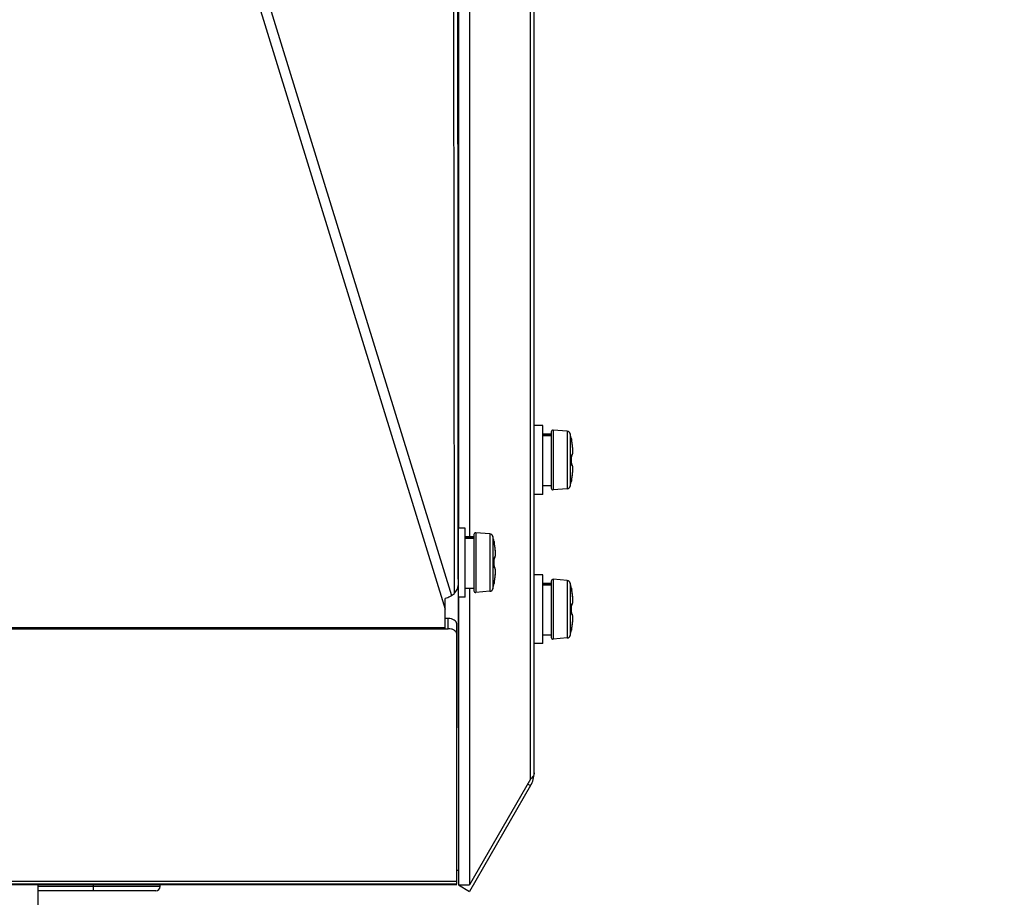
# Model space of a CAD drawing. Header units: millimetres. Extents: x 0 to 420, y 0 to 297.
# Tile 222 of 256: x 262 to 274, y 149 to 159. Entities that reach past the tile are written whole.
import ezdxf

# ---------------------------------------------------------------- set-up
doc = ezdxf.new("R2010")
doc.units = ezdxf.units.MM
doc.header["$LTSCALE"] = 23.1
doc.layers.get('0').update_dxf_attribs({"linetype": 'CONTINUOUS'})
doc.layers.add('DIM_PILOTEES', color=7, linetype='CONTINUOUS')
doc.styles.get("Standard").update_dxf_attribs({"font": 'txt', "width": 0.7})
doc.dimstyles.new('DIMSTYLE_1', dxfattribs={"dimtxt": 2.5, "dimasz": 3.5, "dimexe": 2, "dimexo": 0, "dimtad": 1, "dimdec": 0, "dimlfac": 10, "dimdsep": 46, "dimtxsty": 'Standard', "dimblk": '_FILLED', "dimblk1": '_FILLED', "dimblk2": '_FILLED', "dimcen": 0.09, "dimazin": 2, "dimtp": 1.2, "dimtm": 1.2, "dimtfac": 1, "dimtdec": 0, "dimtofl": 0, "dimtmove": 0, "dimatfit": 3, "dimldrblk": '_FILLED', "dimfxl": 0, "dimtolj": 1, "dimarcsym": 0})

# ---------------------------------------------------------------- blocks, each defined once
blk = doc.blocks.new('_FILLED')
at = {"color": 0, "linetype": 'ByBlock'}
blk.add_solid([(0, 0), (-1, 0.1429), (-1, -0.1429)], dxfattribs=at)
blk = doc.blocks.new('*D1')
at = {"layer": 'DIM_PILOTEES', "color": 2, "linetype": 'Continuous'}
for p, q in [((273.915, 254.209), (213.22, 254.209)), ((215.22, 254.209), (215.22, 191.828)), ((215.22, 129.447), (215.22, 191.828)), ((273.941, 129.447), (213.22, 129.447))]:
    blk.add_line(p, q, dxfattribs=at)
at = {"layer": 'DIM_PILOTEES', "color": 2, "linetype": 'Continuous', "xscale": 3.5, "yscale": 3.5, "zscale": 3.5}
for p, rotation in [((215.22, 254.209), 90), ((215.22, 129.447), 270)]:
    blk.add_blockref('_FILLED', p, dxfattribs=dict(at, rotation=rotation))
at = {"layer": 'DIM_PILOTEES', "color": 2, "linetype": 'Continuous', "insert": (212.095, 191.664), "char_height": 2.5, "width": 10.98214, "attachment_point": 2, "rotation": 90, "line_spacing_factor": 0.9}
blk.add_mtext('{\\ftxt;\\W0.0001;\\H0.0001;\\~}{\\ftxt;\\W2.9285714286;\\H2.5; }{\\ftxt;\\W0.0001;\\H0.0001;\\~}', dxfattribs=at)

msp = doc.modelspace()

# ---------------------------------------------------------------- linework, layer by layer
at = {"color": 3, "linetype": 'Continuous'}
for p, q in [((267.543, 152.7071), (267.5296, 169.5275)), ((267.5736, 169.5363), (267.5869, 152.7965)), ((267.5743, 169.5364), (267.5856, 155.3041)), ((262.5025, 168.5218), (267.4368, 152.5233)), ((262.6161, 168.5445), (267.509, 152.6802)), ((267.5907, 160.091), (267.5907, 153.4645)), ((267.5874, 152.873), (267.5856, 155.3041)), ((267.509, 152.6802), (267.543, 152.7071)), ((267.587, 152.7965), (267.5895, 149.4834)), ((267.437, 152.3092), (267.4367, 152.6476)), ((267.5907, 152.6645), (267.5907, 149.3159)), ((244.071, 152.2957), (267.4702, 152.2957)), ((244.1041, 152.3092), (267.437, 152.3092)), ((267.437, 152.2957), (267.437, 152.3092)), ((267.5702, 149.3234), (267.5702, 152.2347)), ((267.5895, 149.4834), (267.59, 149.482)), ((267.5702, 149.3545), (243.971, 149.3545)), ((267.5702, 149.3234), (243.971, 149.3234)), ((244.071, 149.322), (267.4702, 149.322)), ((267.4702, 149.322), (267.5533, 149.322)), ((267.5533, 149.322), (267.5702, 149.3221))]:
    msp.add_line(p, q, dxfattribs=at)
at = {"color": 7, "linetype": 'Continuous'}
for p, q in [((268.4304, 150.5453), (268.4304, 165.8346)), ((268.4706, 150.6203), (268.4706, 165.7596)), ((267.7206, 160.191), (267.7206, 153.3645)), ((267.5861, 154.658), (267.5907, 154.658)), ((268.5706, 154.658), (268.4706, 154.658)), ((268.5706, 153.858), (268.5706, 154.658)), ((268.6706, 154.558), (268.5706, 154.558)), ((268.6706, 154.5507), (268.5706, 154.5507)), ((268.6706, 154.5399), (268.5706, 154.5399)), ((268.6706, 154.5861), (268.6706, 153.9298)), ((268.8562, 154.5917), (268.6923, 154.6061)), ((268.6923, 154.6061), (268.6923, 153.9099)), ((268.8562, 154.5917), (268.8562, 153.9242)), ((268.8914, 154.562), (268.8914, 153.9539)), ((268.9047, 154.5026), (268.9051, 154.5026)), ((268.9047, 154.5026), (268.9054, 154.5026)), ((268.9049, 154.5001), (268.9049, 154.5005)), ((268.9052, 154.498), (268.9049, 154.5001)), ((268.9051, 154.5026), (268.9054, 154.5026)), ((268.9055, 154.496), (268.9053, 154.4975)), ((268.9055, 154.4963), (268.9076, 154.484)), ((268.9058, 154.4942), (268.9055, 154.4962)), ((268.9062, 154.4921), (268.9058, 154.4943)), ((268.9066, 154.4896), (268.9062, 154.4921)), ((268.9071, 154.487), (268.9066, 154.4898)), ((268.9076, 154.4842), (268.907, 154.4874)), ((268.9081, 154.4814), (268.9075, 154.4847)), ((268.9047, 154.2964), (268.905, 154.2965)), ((268.9053, 154.3072), (268.9064, 154.3075)), ((268.9047, 154.2195), (268.905, 154.2195)), ((268.9049, 154.2175), (268.905, 154.2195)), ((268.9049, 154.2155), (268.9049, 154.2178)), ((268.9049, 154.2137), (268.9049, 154.2158)), ((268.905, 154.2119), (268.9049, 154.2139)), ((268.9051, 154.2104), (268.905, 154.2122)), ((268.9053, 154.209), (268.9051, 154.2106)), ((268.9054, 154.2079), (268.9052, 154.2091)), ((268.9064, 154.2084), (268.9053, 154.2087)), ((268.9193, 154.1853), (268.9182, 154.1906)), ((268.9202, 154.1794), (268.9193, 154.1854)), ((268.9209, 154.1727), (268.9202, 154.1794)), ((268.9213, 154.1651), (268.9209, 154.1727)), ((268.9103, 154.0463), (268.9128, 154.0611)), ((268.9128, 154.0608), (268.915, 154.0753)), ((268.915, 154.0751), (268.9168, 154.0891)), ((268.9168, 154.0889), (268.9184, 154.1022)), ((268.9184, 154.1021), (268.9196, 154.1147)), ((268.9196, 154.1146), (268.9205, 154.1265)), ((268.9205, 154.1263), (268.9211, 154.1374)), ((268.9211, 154.1373), (268.9215, 154.1475)), ((268.9215, 154.1567), (268.9213, 154.1652)), ((268.9215, 154.1474), (268.9215, 154.1568)), ((268.6706, 153.958), (268.5706, 153.958)), ((268.9054, 154.0133), (268.9047, 154.0133)), ((268.9049, 154.0154), (268.9052, 154.0176)), ((268.9049, 154.0154), (268.9049, 154.0158)), ((268.9049, 154.0155), (268.9049, 154.0154)), ((268.9052, 154.0176), (268.9053, 154.0184)), ((268.9053, 154.0184), (268.9055, 154.02)), ((268.9076, 154.0319), (268.9054, 154.0195)), ((268.9055, 154.02), (268.9058, 154.0218)), ((268.9058, 154.0218), (268.9062, 154.0238)), ((268.9062, 154.0238), (268.9066, 154.0261)), ((268.9066, 154.0261), (268.907, 154.0285)), ((268.907, 154.0285), (268.9075, 154.0312)), ((268.9075, 154.0312), (268.9081, 154.0345)), ((268.9081, 154.0345), (268.9103, 154.0464)), ((267.5867, 153.858), (267.5907, 153.858)), ((268.5706, 153.858), (268.4706, 153.858)), ((268.8562, 153.9242), (268.6923, 153.9099)), ((267.6706, 153.4645), (267.587, 153.4645)), ((267.6706, 152.6645), (267.6706, 153.4645)), ((267.7706, 153.3927), (267.7706, 152.7363)), ((267.9562, 153.3982), (267.7923, 153.4126)), ((267.7923, 153.4126), (267.7923, 152.7164)), ((267.9562, 153.3982), (267.9562, 152.7307)), ((267.7706, 153.3645), (267.6706, 153.3645)), ((267.7706, 153.3572), (267.6706, 153.3572)), ((267.7706, 153.3464), (267.6706, 153.3464)), ((267.9914, 153.3685), (267.9914, 152.7604)), ((268.0047, 153.3091), (268.0054, 153.3092)), ((268.0047, 153.3091), (268.0051, 153.3091)), ((268.0049, 153.3066), (268.0049, 153.307)), ((268.0052, 153.3045), (268.0049, 153.3066)), ((268.0051, 153.3091), (268.0054, 153.3092)), ((268.0055, 153.3025), (268.0053, 153.3041)), ((268.0055, 153.3028), (268.0076, 153.2906)), ((268.0058, 153.3007), (268.0055, 153.3027)), ((268.0062, 153.2986), (268.0058, 153.3008)), ((268.0066, 153.2962), (268.0062, 153.2987)), ((268.0071, 153.2935), (268.0066, 153.2964)), ((268.0076, 153.2907), (268.007, 153.2939)), ((268.0081, 153.2879), (268.0075, 153.2913)), ((268.0081, 153.2879), (268.008, 153.2885)), ((268.0047, 153.103), (268.005, 153.103)), ((268.0053, 153.1137), (268.0064, 153.1141)), ((268.0047, 153.026), (268.005, 153.026)), ((268.0049, 153.024), (268.005, 153.026)), ((268.0049, 153.0221), (268.0049, 153.0243)), ((268.0049, 153.0202), (268.0049, 153.0223)), ((268.005, 153.0185), (268.0049, 153.0205)), ((268.0051, 153.0169), (268.005, 153.0187)), ((268.0053, 153.0155), (268.0051, 153.0171)), ((268.0054, 153.0144), (268.0052, 153.0156)), ((268.0064, 153.0149), (268.0053, 153.0152)), ((268.0193, 152.9919), (268.0182, 152.9971)), ((268.0184, 152.9086), (268.0196, 152.9213)), ((268.0202, 152.9859), (268.0193, 152.9919)), ((268.0196, 152.9211), (268.0205, 152.933)), ((268.0209, 152.9792), (268.0202, 152.986)), ((268.0205, 152.9329), (268.0211, 152.944)), ((268.0213, 152.9716), (268.0209, 152.9793)), ((268.0211, 152.9438), (268.0215, 152.9541)), ((268.0215, 152.9632), (268.0213, 152.9717)), ((268.0215, 152.954), (268.0215, 152.9633)), ((268.5706, 152.922), (268.4706, 152.922)), ((268.5706, 152.122), (268.5706, 152.922)), ((268.0054, 152.8198), (268.0047, 152.8199)), ((268.0049, 152.8219), (268.0052, 152.8242)), ((268.0049, 152.8219), (268.0049, 152.8223)), ((268.0049, 152.822), (268.0049, 152.8219)), ((268.0052, 152.8242), (268.0053, 152.8249)), ((268.0053, 152.8249), (268.0055, 152.8265)), ((268.0076, 152.8384), (268.0054, 152.8261)), ((268.0055, 152.8265), (268.0058, 152.8283)), ((268.0058, 152.8283), (268.0062, 152.8303)), ((268.0062, 152.8303), (268.0066, 152.8326)), ((268.0066, 152.8326), (268.007, 152.8351)), ((268.007, 152.8351), (268.0075, 152.8377)), ((268.0075, 152.8377), (268.0081, 152.8411)), ((268.0081, 152.8411), (268.0103, 152.8529)), ((268.0103, 152.8528), (268.0128, 152.8676)), ((268.0128, 152.8673), (268.015, 152.8818)), ((268.015, 152.8816), (268.0168, 152.8956)), ((268.0168, 152.8954), (268.0184, 152.9088)), ((268.6706, 152.822), (268.5706, 152.822)), ((268.6706, 152.8147), (268.5706, 152.8147)), ((268.6706, 152.8039), (268.5706, 152.8039)), ((268.6706, 152.8501), (268.6706, 152.1938)), ((268.8562, 152.8557), (268.6923, 152.8701)), ((268.6923, 152.8701), (268.6923, 152.1739)), ((268.8562, 152.8557), (268.8562, 152.1882)), ((268.8914, 152.826), (268.8914, 152.2179)), ((267.7706, 152.7645), (267.6706, 152.7645)), ((267.7206, 152.7645), (267.7206, 149.3159)), ((267.9562, 152.7307), (267.7923, 152.7164)), ((268.9047, 152.7666), (268.9051, 152.7666)), ((268.9047, 152.7666), (268.9054, 152.7666)), ((268.9049, 152.7641), (268.9049, 152.7645)), ((268.9052, 152.762), (268.9049, 152.7641)), ((268.9051, 152.7666), (268.9054, 152.7666)), ((268.9055, 152.76), (268.9053, 152.7615)), ((268.9055, 152.7603), (268.9076, 152.748)), ((268.9058, 152.7582), (268.9055, 152.7602)), ((268.9062, 152.7561), (268.9058, 152.7583)), ((268.9066, 152.7536), (268.9062, 152.7561)), ((268.9071, 152.751), (268.9066, 152.7538)), ((268.9076, 152.7482), (268.907, 152.7514)), ((268.9081, 152.7454), (268.9075, 152.7487)), ((267.6706, 152.6645), (267.5876, 152.6645)), ((268.9053, 152.5712), (268.9064, 152.5715)), ((268.9047, 152.5604), (268.905, 152.5605)), ((268.9047, 152.4835), (268.905, 152.4835)), ((268.9049, 152.4815), (268.905, 152.4835)), ((268.9049, 152.4795), (268.9049, 152.4818)), ((268.9049, 152.4777), (268.9049, 152.4798)), ((268.905, 152.4759), (268.9049, 152.4779)), ((268.9051, 152.4744), (268.905, 152.4762)), ((268.9053, 152.473), (268.9051, 152.4746)), ((268.9054, 152.4719), (268.9052, 152.4731)), ((268.9064, 152.4724), (268.9053, 152.4727)), ((268.9193, 152.4493), (268.9182, 152.4546)), ((267.4702, 152.4146), (267.437, 152.4146)), ((267.4702, 152.2957), (267.4702, 152.4146)), ((267.5702, 152.2347), (267.5702, 152.3536)), ((268.9128, 152.3248), (268.915, 152.3393)), ((268.915, 152.3391), (268.9168, 152.3531)), ((268.9168, 152.3529), (268.9184, 152.3662)), ((268.9184, 152.3661), (268.9196, 152.3787)), ((268.9202, 152.4434), (268.9193, 152.4494)), ((268.9196, 152.3786), (268.9205, 152.3905)), ((268.9209, 152.4367), (268.9202, 152.4434)), ((268.9205, 152.3903), (268.9211, 152.4014)), ((268.9213, 152.4291), (268.9209, 152.4367)), ((268.9211, 152.4013), (268.9215, 152.4115)), ((268.9215, 152.4207), (268.9213, 152.4292)), ((268.9215, 152.4114), (268.9215, 152.4208)), ((268.9054, 152.2773), (268.9047, 152.2773)), ((268.9049, 152.2794), (268.9052, 152.2816)), ((268.9049, 152.2794), (268.9049, 152.2798)), ((268.9049, 152.2795), (268.9049, 152.2794)), ((268.9052, 152.2816), (268.9053, 152.2824)), ((268.9053, 152.2824), (268.9055, 152.284)), ((268.9076, 152.2959), (268.9054, 152.2835)), ((268.9055, 152.284), (268.9058, 152.2858)), ((268.9058, 152.2858), (268.9062, 152.2878)), ((268.9062, 152.2878), (268.9066, 152.2901)), ((268.9066, 152.2901), (268.907, 152.2925)), ((268.907, 152.2925), (268.9075, 152.2952)), ((268.9075, 152.2952), (268.9081, 152.2985)), ((268.9081, 152.2985), (268.9103, 152.3104)), ((268.9103, 152.3103), (268.9128, 152.3251)), ((267.588, 152.122), (267.5907, 152.122)), ((268.5706, 152.122), (268.4706, 152.122)), ((268.6706, 152.222), (268.5706, 152.222)), ((268.8562, 152.1882), (268.6923, 152.1739)), ((268.4304, 150.5453), (267.7206, 149.3159)), ((268.4304, 150.4703), (267.7206, 149.2409)), ((268.3979, 150.4891), (268.4304, 150.4703)), ((267.5895, 149.4834), (267.5702, 149.4834)), ((267.59, 149.482), (267.5702, 149.482)), ((262.6983, 149.322), (262.6983, 148.952)), ((264.1193, 149.297), (262.6983, 149.297)), ((264.0693, 149.247), (262.6983, 149.247)), ((263.3445, 149.247), (263.3445, 149.322)), ((264.1193, 149.297), (264.1193, 149.322)), ((267.5907, 149.3159), (267.7206, 149.3159)), ((267.5907, 149.3159), (267.7206, 149.2409))]:
    msp.add_line(p, q, dxfattribs=at)
for points in [[(268.9054, 154.497), (268.9053, 154.4978), (268.9052, 154.498)], [(268.9064, 154.3075), (268.91, 154.3099), (268.9129, 154.3131), (268.9151, 154.3167), (268.9168, 154.3207), (268.9182, 154.3253), (268.9193, 154.3305), (268.9202, 154.3365), (268.9209, 154.3432), (268.9213, 154.3507), (268.9215, 154.3591), (268.9215, 154.3684), (268.9211, 154.3785), (268.9205, 154.3894), (268.9196, 154.4012), (268.9184, 154.4137), (268.9168, 154.4268), (268.915, 154.4406), (268.9128, 154.4549), (268.9103, 154.4695), (268.9081, 154.4814)], [(268.905, 154.2965), (268.9049, 154.2984), (268.9049, 154.3004), (268.9049, 154.3022), (268.905, 154.304), (268.9051, 154.3055), (268.9053, 154.307)], [(268.9056, 154.258), (268.9056, 154.262), (268.9055, 154.2695), (268.9054, 154.2771), (268.9053, 154.2846), (268.9051, 154.2921), (268.905, 154.2965)], [(268.9053, 154.307), (268.9054, 154.3082), (268.9056, 154.3092), (268.9057, 154.3101), (268.9058, 154.3106), (268.9059, 154.3109)], [(268.905, 154.2195), (268.9051, 154.2235), (268.9053, 154.231), (268.9054, 154.2386), (268.9055, 154.2461), (268.9056, 154.2536), (268.9056, 154.258)], [(268.9059, 154.2051), (268.9059, 154.2049), (268.9059, 154.205), (268.9058, 154.2053), (268.9057, 154.2059), (268.9055, 154.2068), (268.9054, 154.2079)], [(268.9182, 154.1906), (268.9168, 154.1952), (268.9151, 154.1993), (268.9129, 154.2028), (268.91, 154.206), (268.9064, 154.2084)], [(268.0054, 153.3035), (268.0053, 153.3043), (268.0052, 153.3045)], [(268.0064, 153.1141), (268.01, 153.1164), (268.0129, 153.1196), (268.0151, 153.1232), (268.0168, 153.1272), (268.0182, 153.1318), (268.0193, 153.1371), (268.0202, 153.143), (268.0209, 153.1497), (268.0213, 153.1572), (268.0215, 153.1656), (268.0215, 153.1749), (268.0211, 153.185), (268.0205, 153.196), (268.0196, 153.2077), (268.0184, 153.2202), (268.0168, 153.2334), (268.015, 153.2471), (268.0128, 153.2614), (268.0103, 153.276), (268.0081, 153.2879)], [(268.005, 153.103), (268.0049, 153.1049), (268.0049, 153.1069), (268.0049, 153.1088), (268.005, 153.1105), (268.0051, 153.1121), (268.0053, 153.1135)], [(268.0056, 153.0685), (268.0055, 153.0761), (268.0054, 153.0836), (268.0053, 153.0911), (268.0051, 153.0987), (268.005, 153.103)], [(268.005, 153.026), (268.0051, 153.03), (268.0053, 153.0376), (268.0054, 153.0451), (268.0055, 153.0526), (268.0056, 153.0602), (268.0056, 153.0685)], [(268.0053, 153.1135), (268.0054, 153.1147), (268.0056, 153.1158), (268.0057, 153.1166), (268.0058, 153.1172), (268.0059, 153.1175)], [(268.0059, 153.0116), (268.0059, 153.0114), (268.0059, 153.0115), (268.0058, 153.0118), (268.0057, 153.0125), (268.0055, 153.0133), (268.0054, 153.0144)], [(268.0182, 152.9971), (268.0168, 153.0017), (268.0151, 153.0058), (268.0129, 153.0094), (268.01, 153.0125), (268.0064, 153.0149)], [(268.9054, 152.761), (268.9053, 152.7618), (268.9052, 152.762)], [(268.9064, 152.5715), (268.91, 152.5739), (268.9129, 152.5771), (268.9151, 152.5807), (268.9168, 152.5847), (268.9182, 152.5893), (268.9193, 152.5945), (268.9202, 152.6005), (268.9209, 152.6072), (268.9213, 152.6147), (268.9215, 152.6231), (268.9215, 152.6324), (268.9211, 152.6425), (268.9205, 152.6534), (268.9196, 152.6652), (268.9184, 152.6777), (268.9168, 152.6908), (268.915, 152.7046), (268.9128, 152.7189), (268.9103, 152.7335), (268.9081, 152.7454)], [(268.905, 152.5605), (268.9049, 152.5624), (268.9049, 152.5644), (268.9049, 152.5662), (268.905, 152.568), (268.9051, 152.5695), (268.9053, 152.571)], [(268.9053, 152.571), (268.9054, 152.5722), (268.9056, 152.5732), (268.9057, 152.5741), (268.9058, 152.5746), (268.9059, 152.5749)], [(268.9056, 152.522), (268.9056, 152.526), (268.9055, 152.5335), (268.9054, 152.5411), (268.9053, 152.5486), (268.9051, 152.5561), (268.905, 152.5605)], [(268.905, 152.4835), (268.9051, 152.4875), (268.9053, 152.495), (268.9054, 152.5026), (268.9055, 152.5101), (268.9056, 152.5176), (268.9056, 152.522)], [(268.9059, 152.4691), (268.9059, 152.4689), (268.9059, 152.469), (268.9058, 152.4693), (268.9057, 152.4699), (268.9055, 152.4708), (268.9054, 152.4719)], [(268.9182, 152.4546), (268.9168, 152.4592), (268.9151, 152.4633), (268.9129, 152.4668), (268.91, 152.47), (268.9064, 152.4724)]]:
    msp.add_lwpolyline(points, dxfattribs=at)
for centre, radius, start, end in [((268.6906, 154.5861), 0.02, 85, 180), ((268.8527, 154.5519), 0.04, 14.67713, 85), ((267.7306, 154.258), 1.2, 11.76567, 14.67713), ((268.8949, 154.5005), 0.0101, 358.6404, 11.70903), ((268.8956, 154.5006), 0.01, 344.93273, 11.76567), ((269.5795, 154.6102), 0.6836, 190.63499, 190.88025), ((268.0513, 154.3163), 0.8726, 9.7683, 10.89119), ((268.0565, 154.3172), 0.8673, 9.33584, 9.76939), ((268.0661, 154.3187), 0.8576, 8.9076, 9.33589), ((268.0796, 154.3208), 0.8439, 8.46846, 8.90785), ((268.1031, 154.3243), 0.8201, 7.82195, 8.4698), ((268.131, 154.3282), 0.792, 7.38775, 7.82103), ((268.159, 154.3318), 0.7637, 6.91619, 7.38822), ((268.1865, 154.3351), 0.7361, 6.56433, 6.91547), ((268.2285, 154.3399), 0.6938, 5.69044, 6.57008), ((268.2691, 154.344), 0.653, 5.45361, 5.68427), ((267.7048, 154.258), 1.2006, 358.1629, 1.8371), ((268.056, 154.1988), 0.8679, 350.22001, 350.6584), ((268.0656, 154.1973), 0.8581, 350.65834, 351.08722), ((268.0792, 154.1951), 0.8444, 351.08699, 351.51955), ((268.1025, 154.1917), 0.8208, 351.51824, 352.15811), ((268.1305, 154.1878), 0.7925, 352.15889, 352.61093), ((268.159, 154.1841), 0.7637, 352.61053, 353.08593), ((268.1863, 154.1808), 0.7363, 353.08671, 353.42759), ((268.2289, 154.176), 0.6934, 353.42136, 354.32847), ((268.2703, 154.1718), 0.6517, 354.33508, 354.56152), ((268.8527, 153.964), 0.04, 275, 345.32287), ((267.7306, 154.258), 1.2, 345.32287, 348.23433), ((268.8949, 154.0154), 0.0101, 348.30457, 1.35522), ((268.8956, 154.0153), 0.01, 348.23433, 15.07201), ((269.5436, 153.9125), 0.6471, 169.10816, 169.3702), ((268.0515, 154.1996), 0.8724, 349.10893, 350.2212), ((268.6906, 153.9298), 0.02, 180, 275), ((267.7906, 153.3927), 0.02, 85, 180), ((267.9527, 153.3584), 0.04, 14.67713, 85), ((266.8306, 153.0645), 1.2, 11.76567, 14.67713), ((267.9949, 153.3071), 0.0101, 358.6404, 11.70903), ((267.9956, 153.3071), 0.01, 344.93273, 11.76567), ((268.6795, 153.4167), 0.6836, 190.63499, 190.88025), ((267.1513, 153.1228), 0.8726, 9.7683, 10.89119), ((267.1565, 153.1237), 0.8673, 9.33584, 9.76939), ((267.1661, 153.1253), 0.8576, 8.9076, 9.33589), ((267.1796, 153.1274), 0.8439, 8.46846, 8.90785), ((267.2031, 153.1309), 0.8201, 7.82195, 8.4698), ((267.231, 153.1347), 0.792, 7.38775, 7.82103), ((267.259, 153.1383), 0.7637, 6.91619, 7.38822), ((267.2865, 153.1417), 0.7361, 6.56433, 6.91547), ((267.3285, 153.1464), 0.6938, 5.69044, 6.57008), ((267.3691, 153.1505), 0.653, 5.45361, 5.68427), ((266.8048, 153.0645), 1.2006, 358.1629, 1.8371), ((267.3289, 152.9825), 0.6934, 353.42136, 354.32847), ((267.3703, 152.9783), 0.6517, 354.33508, 354.56152), ((266.8306, 153.0645), 1.2, 345.32287, 348.23433), ((267.9949, 152.8219), 0.0101, 348.30457, 1.35522), ((267.9956, 152.8218), 0.01, 348.23433, 15.07201), ((268.6436, 152.719), 0.6471, 169.10816, 169.3702), ((267.1515, 153.0061), 0.8724, 349.10893, 350.2212), ((267.156, 153.0054), 0.8679, 350.22001, 350.6584), ((267.1656, 153.0038), 0.8581, 350.65834, 351.08722), ((267.1792, 153.0017), 0.8444, 351.08699, 351.51955), ((267.2025, 152.9982), 0.8208, 351.51824, 352.15811), ((267.2305, 152.9943), 0.7925, 352.15889, 352.61093), ((267.259, 152.9906), 0.7637, 352.61053, 353.08593), ((267.2863, 152.9873), 0.7363, 353.08671, 353.42759), ((268.6906, 152.8501), 0.02, 85, 180), ((268.8527, 152.8159), 0.04, 14.67713, 85), ((267.7306, 152.522), 1.2, 11.76567, 14.67713), ((267.7906, 152.7363), 0.02, 180, 275), ((267.9527, 152.7706), 0.04, 275, 345.32287), ((268.8949, 152.7645), 0.0101, 358.6404, 11.70903), ((268.8956, 152.7646), 0.01, 344.93273, 11.76567), ((269.5795, 152.8742), 0.6836, 190.63499, 190.88025), ((268.0513, 152.5803), 0.8726, 9.7683, 10.89119), ((268.0565, 152.5812), 0.8673, 9.33584, 9.76939), ((268.0661, 152.5827), 0.8576, 8.9076, 9.33589), ((268.0796, 152.5848), 0.8439, 8.46846, 8.90785), ((268.1031, 152.5883), 0.8201, 7.82195, 8.4698), ((268.131, 152.5922), 0.792, 7.38775, 7.82103), ((268.159, 152.5958), 0.7637, 6.91619, 7.38822), ((268.1865, 152.5991), 0.7361, 6.56433, 6.91547), ((268.2285, 152.6039), 0.6938, 5.69044, 6.57008), ((268.2691, 152.608), 0.653, 5.45361, 5.68427), ((267.7048, 152.522), 1.2006, 358.1629, 1.8371), ((268.1025, 152.4557), 0.8208, 351.51824, 352.15811), ((268.1305, 152.4518), 0.7925, 352.15889, 352.61093), ((268.159, 152.4481), 0.7637, 352.61053, 353.08593), ((268.1863, 152.4448), 0.7363, 353.08671, 353.42759), ((268.2289, 152.44), 0.6934, 353.42136, 354.32847), ((268.2703, 152.4358), 0.6517, 354.33508, 354.56152), ((267.7306, 152.522), 1.2, 345.32287, 348.23433), ((268.8949, 152.2794), 0.0101, 348.30457, 1.35522), ((268.8956, 152.2793), 0.01, 348.23433, 15.07201), ((269.5436, 152.1765), 0.6471, 169.10816, 169.3702), ((268.0515, 152.4636), 0.8724, 349.10893, 350.2212), ((268.056, 152.4628), 0.8679, 350.22001, 350.6584), ((268.0656, 152.4613), 0.8581, 350.65834, 351.08722), ((268.0792, 152.4591), 0.8444, 351.08699, 351.51955), ((268.6906, 152.1938), 0.02, 180, 275), ((268.8527, 152.228), 0.04, 275, 345.32287), ((268.1706, 150.6203), 0.3, 330, 360), ((264.0693, 149.297), 0.05, 270, 360)]:
    msp.add_arc(centre, radius, start, end, dxfattribs=at)
at = {"color": 3, "linetype": 'Continuous'}
msp.add_ellipse((267.4369, 152.7965), major_axis=(0.15, 0.0001), ratio=0.8057191, start_param=5.4972524, end_param=6.2826506, dxfattribs=at)
at = {"color": 7, "linetype": 'Continuous'}
for points, knots in [([(268.9047, 154.5026), (268.9046, 154.5026), (268.9048, 154.5017), (268.9048, 154.5008), (268.9051, 154.4986), (268.9053, 154.4971), (268.9055, 154.4963)], [0, 0, 0, 0, 0.0676869, 0.2625528, 0.577628, 1, 1, 1, 1]), ([(268.9082, 154.3168), (268.9095, 154.3165), (268.9129, 154.3168), (268.9164, 154.3217), (268.9188, 154.329), (268.9205, 154.3394), (268.9215, 154.3526), (268.9215, 154.3684), (268.9208, 154.3866), (268.9198, 154.3994), (268.9191, 154.4061)], [0, 0, 0, 0, 0.0431616, 0.0968433, 0.1766963, 0.2867924, 0.4269014, 0.594861, 0.7873002, 1, 1, 1, 1]), ([(268.9049, 154.306), (268.9048, 154.3053), (268.9047, 154.3021), (268.9047, 154.2989), (268.9047, 154.2964)], [0, 0, 0, 0, 0.236966, 1, 1, 1, 1]), ([(268.9082, 154.3168), (268.9071, 154.3172), (268.9051, 154.3117), (268.9051, 154.3088), (268.9049, 154.306)], [0, 0, 0, 0, 0.2826639, 1, 1, 1, 1]), ([(268.9047, 154.2195), (268.9047, 154.217), (268.9047, 154.2139), (268.9048, 154.2107), (268.9049, 154.2099)], [0, 0, 0, 0, 0.7630211, 1, 1, 1, 1]), ([(268.9049, 154.2099), (268.9051, 154.2071), (268.9051, 154.2043), (268.9071, 154.1988), (268.9082, 154.1991)], [0, 0, 0, 0, 0.7173212, 1, 1, 1, 1]), ([(268.9191, 154.11), (268.9198, 154.1167), (268.9208, 154.1295), (268.9215, 154.1476), (268.9215, 154.1634), (268.9205, 154.1766), (268.9188, 154.187), (268.9164, 154.1942), (268.9129, 154.1991), (268.9095, 154.1994), (268.9082, 154.1991)], [0, 0, 0, 0, 0.2127189, 0.4051501, 0.5730903, 0.713178, 0.8232586, 0.903108, 0.9568091, 1, 1, 1, 1]), ([(268.9054, 154.0195), (268.9053, 154.0187), (268.9051, 154.0172), (268.9048, 154.0151), (268.9048, 154.0142), (268.9046, 154.0133), (268.9047, 154.0133)], [0, 0, 0, 0, 0.4227382, 0.7376994, 0.9322999, 1, 1, 1, 1]), ([(268.0047, 153.3091), (268.0046, 153.3091), (268.0048, 153.3082), (268.0048, 153.3073), (268.0051, 153.3052), (268.0053, 153.3037), (268.0055, 153.3028)], [0, 0, 0, 0, 0.0676869, 0.2625528, 0.577628, 1, 1, 1, 1]), ([(268.0082, 153.1234), (268.0095, 153.123), (268.0129, 153.1233), (268.0164, 153.1282), (268.0188, 153.1355), (268.0205, 153.1459), (268.0215, 153.1591), (268.0215, 153.175), (268.0208, 153.1931), (268.0198, 153.2059), (268.0191, 153.2126)], [0, 0, 0, 0, 0.0431616, 0.0968433, 0.1766963, 0.2867924, 0.4269014, 0.594861, 0.7873002, 1, 1, 1, 1]), ([(268.0049, 153.1125), (268.0048, 153.1118), (268.0047, 153.1086), (268.0047, 153.1054), (268.0047, 153.103)], [0, 0, 0, 0, 0.236966, 1, 1, 1, 1]), ([(268.0082, 153.1234), (268.0071, 153.1237), (268.0051, 153.1182), (268.0051, 153.1153), (268.0049, 153.1125)], [0, 0, 0, 0, 0.2826639, 1, 1, 1, 1]), ([(268.0047, 153.026), (268.0047, 153.0236), (268.0047, 153.0204), (268.0048, 153.0172), (268.0049, 153.0164)], [0, 0, 0, 0, 0.7630211, 1, 1, 1, 1]), ([(268.0049, 153.0164), (268.0051, 153.0137), (268.0051, 153.0108), (268.0071, 153.0053), (268.0082, 153.0056)], [0, 0, 0, 0, 0.7173212, 1, 1, 1, 1]), ([(268.0191, 152.9165), (268.0198, 152.9232), (268.0208, 152.936), (268.0215, 152.9541), (268.0215, 152.9699), (268.0205, 152.9831), (268.0188, 152.9935), (268.0164, 153.0007), (268.0129, 153.0056), (268.0095, 153.006), (268.0082, 153.0056)], [0, 0, 0, 0, 0.2127189, 0.4051501, 0.5730903, 0.713178, 0.8232586, 0.903108, 0.9568091, 1, 1, 1, 1]), ([(268.0054, 152.8261), (268.0053, 152.8252), (268.0051, 152.8237), (268.0048, 152.8216), (268.0048, 152.8207), (268.0046, 152.8199), (268.0047, 152.8199)], [0, 0, 0, 0, 0.4227382, 0.7376994, 0.9322999, 1, 1, 1, 1]), ([(268.9047, 152.7666), (268.9046, 152.7666), (268.9048, 152.7657), (268.9048, 152.7648), (268.9051, 152.7626), (268.9053, 152.7611), (268.9055, 152.7603)], [0, 0, 0, 0, 0.0676869, 0.2625528, 0.577628, 1, 1, 1, 1]), ([(268.9049, 152.57), (268.9048, 152.5693), (268.9047, 152.5661), (268.9047, 152.5629), (268.9047, 152.5604)], [0, 0, 0, 0, 0.236966, 1, 1, 1, 1]), ([(268.9082, 152.5808), (268.9071, 152.5812), (268.9051, 152.5757), (268.9051, 152.5728), (268.9049, 152.57)], [0, 0, 0, 0, 0.2826639, 1, 1, 1, 1]), ([(268.9082, 152.5808), (268.9095, 152.5805), (268.9129, 152.5808), (268.9164, 152.5857), (268.9188, 152.593), (268.9205, 152.6034), (268.9215, 152.6166), (268.9215, 152.6324), (268.9208, 152.6506), (268.9198, 152.6634), (268.9191, 152.6701)], [0, 0, 0, 0, 0.0431616, 0.0968433, 0.1766963, 0.2867924, 0.4269014, 0.594861, 0.7873002, 1, 1, 1, 1]), ([(268.9047, 152.4835), (268.9047, 152.481), (268.9047, 152.4779), (268.9048, 152.4747), (268.9049, 152.4739)], [0, 0, 0, 0, 0.7630211, 1, 1, 1, 1]), ([(268.9049, 152.4739), (268.9051, 152.4711), (268.9051, 152.4683), (268.9071, 152.4628), (268.9082, 152.4631)], [0, 0, 0, 0, 0.7173212, 1, 1, 1, 1]), ([(268.9191, 152.374), (268.9198, 152.3807), (268.9208, 152.3935), (268.9215, 152.4116), (268.9215, 152.4274), (268.9205, 152.4406), (268.9188, 152.451), (268.9164, 152.4582), (268.9129, 152.4631), (268.9095, 152.4634), (268.9082, 152.4631)], [0, 0, 0, 0, 0.2127189, 0.4051501, 0.5730903, 0.713178, 0.8232586, 0.903108, 0.9568091, 1, 1, 1, 1]), ([(267.5702, 152.3536), (267.5702, 152.3618), (267.5635, 152.3798), (267.54, 152.3992), (267.5077, 152.4117), (267.483, 152.4146), (267.4702, 152.4146)], [0, 0, 0, 0, 0.1925382, 0.4227565, 0.6975803, 1, 1, 1, 1]), ([(268.9054, 152.2835), (268.9053, 152.2827), (268.9051, 152.2812), (268.9048, 152.2791), (268.9048, 152.2782), (268.9046, 152.2773), (268.9047, 152.2773)], [0, 0, 0, 0, 0.4227382, 0.7376994, 0.9322999, 1, 1, 1, 1]), ([(268.4706, 150.6203), (268.4706, 150.614), (268.4664, 150.585), (268.4467, 150.5609), (268.4304, 150.5453)], [0, 0, 0, 0, 0.2185357, 1, 1, 1, 1])]:
    msp.add_open_spline(points, degree=3, knots=knots, dxfattribs=at)
for points in [[(268.9081, 154.3168), (268.9082, 154.3143), (268.9073, 154.3117), (268.9057, 154.3098)], [(268.9081, 154.1991), (268.9082, 154.2016), (268.9073, 154.2042), (268.9057, 154.2061)], [(268.0081, 153.1234), (268.0082, 153.1209), (268.0073, 153.1182), (268.0057, 153.1163)], [(268.0081, 153.0056), (268.0082, 153.0081), (268.0073, 153.0108), (268.0057, 153.0126)], [(268.9081, 152.5808), (268.9082, 152.5783), (268.9073, 152.5757), (268.9057, 152.5738)], [(268.9081, 152.4631), (268.9082, 152.4656), (268.9073, 152.4682), (268.9057, 152.4701)]]:
    msp.add_open_spline(points, degree=3, dxfattribs=at)
at = {"color": 3, "linetype": 'Continuous'}
for points, knots in [([(267.509, 152.6802), (267.5039, 152.6762), (267.482, 152.661), (267.4564, 152.6515), (267.4367, 152.6476)], [0, 0, 0, 0, 0.243091, 1, 1, 1, 1]), ([(267.5702, 152.2347), (267.5702, 152.2429), (267.5635, 152.2609), (267.54, 152.2803), (267.5077, 152.2928), (267.483, 152.2957), (267.4702, 152.2957)], [0, 0, 0, 0, 0.1925382, 0.4227565, 0.6975803, 1, 1, 1, 1])]:
    msp.add_open_spline(points, degree=3, knots=knots, dxfattribs=at)

# ---------------------------------------------------------------- dimensions: what is measured, and where the dimension line sits
at = {"layer": 'DIM_PILOTEES', "color": 2, "linetype": 'Continuous'}
dim = msp.add_linear_dim(base=(215.2201, 254.2086), p1=(273.9407, 129.4471), p2=(273.9153, 254.2086), angle=90, text='{\\ftxt;\\W0.0001;\\H0.0001;\\~}{\\ftxt;\\W2.9285714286;\\H2.5; }{\\ftxt;\\W0.0001;\\H0.0001;\\~}', dimstyle='DIMSTYLE_1', dxfattribs=at)
dim.commit()
dim.dimension.update_dxf_attribs({"geometry": '*D1', "text_midpoint": (215.2201, 191.3072), "dimtype": 160})

doc.saveas('drawing.dxf')
